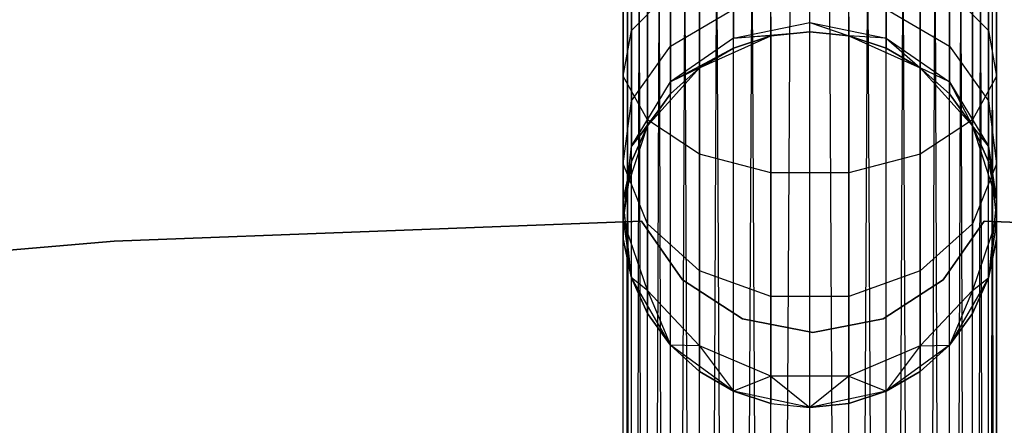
# Model space of a CAD drawing. Extents: x -102 to 102, y -101 to 102.
# Tile 253 of 256: x -4.21 to 1.04, y 59.37 to 61.53. Entities that reach past the tile are written whole.
import ezdxf

# ---------------------------------------------------------------- set-up
doc = ezdxf.new("R2010")
doc.units = 0
doc.header["$LTSCALE"] = 25.4
doc.layers.get('0').update_dxf_attribs({"linetype": 'CONTINUOUS'})

# ---------------------------------------------------------------- blocks, each defined once
blk = doc.blocks.new('NL2500011659_STL')
at = {"color": 0}
for p, q in [((-0.9945, 43.2608, -7.3955), (-0.9945, 80.6418, -7.3955)), ((-0.9945, 43.2608, -7.6045), (-0.9945, 80.6418, -7.3955)), ((-0.9945, 80.6418, -7.3955), (-0.9511, 43.2608, -7.191)), ((-0.9511, 80.6418, -7.809), (-0.9945, 43.2608, -7.6045)), ((-0.9945, 43.2608, -7.6045), (-0.9945, 80.6418, -7.3955)), ((-0.9945, 43.2608, -7.3955), (-0.9945, 80.6418, -7.3955)), ((-0.9945, 80.6418, -7.3955), (-0.9511, 43.2608, -7.191)), ((-0.9511, 80.6418, -7.809), (-0.9945, 43.2608, -7.6045)), ((-0.9511, 43.2608, -7.191), (-0.866, 80.6418, -7)), ((-0.9511, 43.2608, -7.191), (-0.866, 80.6418, -7)), ((-0.866, 43.2608, -8), (-0.9511, 80.6418, -7.809)), ((-0.866, 43.2608, -8), (-0.9511, 80.6418, -7.809)), ((-0.9511, 43.2608, -7.809), (-0.9511, 80.6418, -7.809)), ((-0.9511, 43.2608, -7.809), (-0.9511, 80.6418, -7.809)), ((-0.866, 80.6418, -7), (-0.7431, 43.2608, -6.8309)), ((-0.866, 43.2608, -7), (-0.866, 80.6418, -7)), ((-0.866, 43.2608, -7), (-0.866, 80.6418, -7)), ((-0.866, 80.6418, -7), (-0.7431, 43.2608, -6.8309)), ((-0.7431, 80.6418, -8.1691), (-0.866, 43.2608, -8)), ((-0.7431, 80.6418, -8.1691), (-0.866, 43.2608, -8)), ((-0.7431, 43.2608, -6.8309), (-0.5878, 80.6418, -6.691)), ((-0.7431, 43.2608, -6.8309), (-0.5878, 80.6418, -6.691)), ((-0.5878, 43.2608, -8.309), (-0.7431, 80.6418, -8.1691)), ((-0.5878, 43.2608, -8.309), (-0.7431, 80.6418, -8.1691)), ((-0.7431, 43.2608, -8.1691), (-0.7431, 80.6418, -8.1691)), ((-0.7431, 43.2608, -8.1691), (-0.7431, 80.6418, -8.1691)), ((-0.5878, 80.6418, -6.691), (-0.4067, 43.2608, -6.5865)), ((-0.5878, 43.2608, -6.691), (-0.5878, 80.6418, -6.691)), ((-0.5878, 43.2608, -6.691), (-0.5878, 80.6418, -6.691)), ((-0.5878, 80.6418, -6.691), (-0.4067, 43.2608, -6.5865)), ((-0.4067, 80.6418, -8.4135), (-0.5878, 43.2608, -8.309)), ((-0.4067, 80.6418, -8.4135), (-0.5878, 43.2608, -8.309)), ((-0.4067, 43.2608, -6.5865), (-0.2079, 80.6418, -6.5218)), ((-0.4067, 43.2608, -6.5865), (-0.2079, 80.6418, -6.5218)), ((-0.2079, 43.2608, -8.4782), (-0.4067, 80.6418, -8.4135)), ((-0.2079, 43.2608, -8.4782), (-0.4067, 80.6418, -8.4135)), ((-0.4067, 43.2608, -8.4135), (-0.4067, 80.6418, -8.4135)), ((-0.4067, 43.2608, -8.4135), (-0.4067, 80.6418, -8.4135)), ((-0.2079, 43.2608, -6.5218), (-0.2079, 80.6418, -6.5218)), ((-0.2079, 43.2608, -6.5218), (-0.2079, 80.6418, -6.5218)), ((-0.2079, 43.2608, -8.4782), (0, 80.6418, -8.5)), ((-0.2079, 43.2608, -8.4782), (0, 80.6418, -8.5)), ((0.2079, 43.2608, -8.4782), (0, 80.6418, -8.5)), ((0, 43.2608, -6.5), (0, 80.6418, -6.5)), ((0, 43.2608, -6.5), (0, 80.6418, -6.5)), ((0, 43.2608, -8.5), (0, 80.6418, -8.5)), ((0.2079, 43.2608, -8.4782), (0, 80.6418, -8.5)), ((0, 43.2608, -8.5), (0, 80.6418, -8.5)), ((0.4067, 80.6418, -8.4135), (0.2079, 43.2608, -8.4782)), ((0.4067, 80.6418, -8.4135), (0.2079, 43.2608, -8.4782)), ((0.2079, 80.6418, -6.5218), (0.4067, 43.2608, -6.5865)), ((0.2079, 43.2608, -6.5218), (0.2079, 80.6418, -6.5218)), ((0.2079, 43.2608, -6.5218), (0.2079, 80.6418, -6.5218)), ((0.2079, 80.6418, -6.5218), (0.4067, 43.2608, -6.5865)), ((0.5878, 43.2608, -8.309), (0.4067, 80.6418, -8.4135)), ((0.5878, 43.2608, -8.309), (0.4067, 80.6418, -8.4135)), ((0.4067, 43.2608, -8.4135), (0.4067, 80.6418, -8.4135)), ((0.4067, 43.2608, -8.4135), (0.4067, 80.6418, -8.4135)), ((0.4067, 43.2608, -6.5865), (0.5878, 80.6418, -6.691)), ((0.4067, 43.2608, -6.5865), (0.5878, 80.6418, -6.691)), ((0.7431, 80.6418, -8.1691), (0.5878, 43.2608, -8.309)), ((0.7431, 80.6418, -8.1691), (0.5878, 43.2608, -8.309)), ((0.5878, 80.6418, -6.691), (0.7431, 43.2608, -6.8309)), ((0.5878, 43.2608, -6.691), (0.5878, 80.6418, -6.691)), ((0.5878, 43.2608, -6.691), (0.5878, 80.6418, -6.691)), ((0.5878, 80.6418, -6.691), (0.7431, 43.2608, -6.8309)), ((0.866, 43.2608, -8), (0.7431, 80.6418, -8.1691)), ((0.866, 43.2608, -8), (0.7431, 80.6418, -8.1691)), ((0.7431, 43.2608, -8.1691), (0.7431, 80.6418, -8.1691)), ((0.7431, 43.2608, -8.1691), (0.7431, 80.6418, -8.1691)), ((0.7431, 43.2608, -6.8309), (0.866, 80.6418, -7)), ((0.7431, 43.2608, -6.8309), (0.866, 80.6418, -7)), ((0.9511, 80.6418, -7.809), (0.866, 43.2608, -8)), ((0.9511, 80.6418, -7.809), (0.866, 43.2608, -8)), ((0.866, 80.6418, -7), (0.9511, 43.2608, -7.191)), ((0.866, 43.2608, -7), (0.866, 80.6418, -7)), ((0.866, 43.2608, -7), (0.866, 80.6418, -7)), ((0.866, 80.6418, -7), (0.9511, 43.2608, -7.191)), ((0.9945, 43.2608, -7.6045), (0.9511, 80.6418, -7.809)), ((0.9945, 43.2608, -7.6045), (0.9511, 80.6418, -7.809)), ((0.9511, 43.2608, -7.809), (0.9511, 80.6418, -7.809)), ((0.9511, 43.2608, -7.809), (0.9511, 80.6418, -7.809)), ((0.9511, 43.2608, -7.191), (0.9945, 80.6418, -7.3955)), ((0.9511, 43.2608, -7.191), (0.9945, 80.6418, -7.3955)), ((0.9945, 80.6418, -7.3955), (0.9945, 43.2608, -7.6045)), ((0.9945, 43.2608, -7.3955), (0.9945, 80.6418, -7.3955)), ((0.9945, 80.6418, -7.3955), (0.9945, 43.2608, -7.6045)), ((0.9945, 43.2608, -7.3955), (0.9945, 80.6418, -7.3955)), ((-0.9511, 61.9383, -307.8918), (-0.9511, 61.4669, -308.132)), ((-0.9511, 61.9383, -307.8918), (-0.9511, 61.4669, -308.132)), ((0.9511, 61.9383, -307.8918), (0.9511, 61.4669, -308.132)), ((0.9511, 61.9383, -307.8918), (0.9511, 61.4669, -308.132)), ((-0.9945, 61.8105, -307.4985), (-0.9945, 61.2238, -307.7974)), ((-0.9945, 61.8105, -307.4985), (-0.9945, 61.2238, -307.7974)), ((0.9945, 61.8105, -307.4985), (0.9945, 61.2238, -307.7974)), ((0.9945, 61.8105, -307.4985), (0.9945, 61.2238, -307.7974)), ((-0.9511, 61.4669, -308.132), (-0.7431, 61.6785, -308.4233)), ((-0.9511, 61.4669, -308.132), (-0.7431, 61.6785, -308.4233)), ((-0.866, 61.6883, -307.1223), (-0.866, 60.9913, -307.4774)), ((-0.866, 61.6883, -307.1223), (-0.866, 60.9913, -307.4774)), ((-0.7431, 61.6785, -308.4233), (-0.7431, 61.3841, -308.7177)), ((-0.7431, 61.6785, -308.4233), (-0.7431, 61.3841, -308.7177)), ((0, 61.5098, -309.191), (0, 61.6518, -308.9122)), ((0, 61.5098, -309.191), (0, 61.6518, -308.9122)), ((0.7431, 61.6785, -308.4233), (0.7431, 61.3841, -308.7177)), ((0.7431, 61.6785, -308.4233), (0.7431, 61.3841, -308.7177)), ((0.7431, 61.6785, -308.4233), (0.9511, 61.4669, -308.132)), ((0.7431, 61.6785, -308.4233), (0.9511, 61.4669, -308.132)), ((0.866, 61.6883, -307.1223), (0.866, 60.9913, -307.4774)), ((0.866, 61.6883, -307.1223), (0.866, 60.9913, -307.4774)), ((-0.5878, 61.5928, -306.8285), (-0.5878, 60.8097, -307.2274)), ((-0.5878, 61.5928, -306.8285), (-0.5878, 60.8097, -307.2274)), ((0.5878, 61.5928, -306.8285), (0.5878, 60.8097, -307.2274)), ((0.5878, 61.5928, -306.8285), (0.5878, 60.8097, -307.2274)), ((-0.7431, 61.3841, -308.7177), (-0.4067, 61.5818, -308.8614)), ((-0.7431, 61.3841, -308.7177), (-0.4067, 61.5818, -308.8614)), ((-0.4067, 61.5818, -308.8614), (-0.4067, 61.4275, -309.1643)), ((-0.4067, 61.5818, -308.8614), (-0.4067, 61.4275, -309.1643)), ((-0.2079, 61.5405, -306.6676), (-0.2079, 60.7103, -307.0906)), ((-0.2079, 61.5405, -306.6676), (-0.2079, 60.7103, -307.0906)), ((0.2079, 61.5405, -306.6676), (0.2079, 60.7103, -307.0906)), ((0.2079, 61.5405, -306.6676), (0.2079, 60.7103, -307.0906)), ((0.4067, 61.5818, -308.8614), (0.4067, 61.4275, -309.1643)), ((0.4067, 61.5818, -308.8614), (0.4067, 61.4275, -309.1643)), ((0.4067, 61.5818, -308.8614), (0.7431, 61.3841, -308.7177)), ((0.4067, 61.5818, -308.8614), (0.7431, 61.3841, -308.7177)), ((-0.4067, 61.4275, -309.1643), (0, 61.5098, -309.191)), ((-0.4067, 61.4275, -309.1643), (0, 61.5098, -309.191)), ((0, 61.4608, -309.5), (0, 61.5098, -309.191)), ((0, 61.5098, -309.191), (0.2079, 61.439, -309.5)), ((0, 61.5098, -309.191), (0.2079, 61.439, -309.5)), ((0, 61.5098, -309.191), (0.4067, 61.4275, -309.1643)), ((0, 61.5098, -309.191), (0.4067, 61.4275, -309.1643)), ((0, 61.4608, -309.5), (0, 61.5098, -309.191)), ((-0.9945, 61.2238, -307.7974), (-0.9511, 61.4669, -308.132)), ((-0.9945, 61.2238, -307.7974), (-0.9511, 61.4669, -308.132)), ((-0.9511, 61.4669, -308.132), (-0.9511, 61.0928, -308.5061)), ((-0.9511, 61.4669, -308.132), (-0.9511, 61.0928, -308.5061)), ((-0.5878, 61.2698, -314), (-0.2079, 61.439, -314)), ((-0.5878, 61.2698, -314), (-0.2079, 61.439, -314)), ((-0.4067, 61.4275, -309.1643), (0, 61.4608, -309.5)), ((-0.4067, 61.4275, -309.1643), (0, 61.4608, -309.5)), ((-0.2079, 61.439, -309.5), (-0.4067, 61.4275, -309.1643)), ((-0.2079, 61.439, -309.5), (-0.4067, 61.4275, -309.1643)), ((-0.2079, 61.439, -309.5), (-0.4067, 61.3744, -309.5)), ((-0.4067, 61.3744, -309.5), (-0.2079, 61.439, -314)), ((-0.4067, 61.3744, -309.5), (-0.2079, 61.439, -314)), ((-0.2079, 61.439, -309.5), (-0.4067, 61.3744, -309.5)), ((-0.2079, 61.439, -314), (0, 61.4608, -314)), ((0, 61.4608, -309.5), (-0.2079, 61.439, -309.5)), ((0, 61.4608, -309.5), (-0.2079, 61.439, -309.5)), ((-0.2079, 61.439, -314), (0, 61.4608, -314)), ((-0.2079, 61.439, -309.5), (-0.2079, 61.439, -314)), ((-0.2079, 61.439, -309.5), (-0.2079, 61.439, -314)), ((0, 61.4608, -314), (0.2079, 61.439, -314)), ((0.2079, 61.439, -309.5), (0, 61.4608, -309.5)), ((0, 61.4608, -309.5), (0, 61.4608, -314)), ((0, 61.4608, -309.5), (0, 61.4608, -314)), ((0.2079, 61.439, -309.5), (0, 61.4608, -309.5)), ((0, 61.4608, -314), (0.2079, 61.439, -314)), ((0.2079, 61.439, -314), (0.5878, 61.2698, -314)), ((0.4067, 61.4275, -309.1643), (0.2079, 61.439, -309.5)), ((0.4067, 61.4275, -309.1643), (0.2079, 61.439, -309.5)), ((0.4067, 61.3744, -309.5), (0.2079, 61.439, -309.5)), ((0.2079, 61.439, -314), (0.4067, 61.3744, -309.5)), ((0.2079, 61.439, -314), (0.5878, 61.2698, -314)), ((0.2079, 61.439, -309.5), (0.2079, 61.439, -314)), ((0.2079, 61.439, -309.5), (0.2079, 61.439, -314)), ((0.4067, 61.3744, -309.5), (0.2079, 61.439, -309.5)), ((0.2079, 61.439, -314), (0.4067, 61.3744, -309.5)), ((0.9511, 61.4669, -308.132), (0.9511, 61.0928, -308.5061)), ((0.9511, 61.4669, -308.132), (0.9511, 61.0928, -308.5061)), ((0.9511, 61.4669, -308.132), (0.9945, 61.2238, -307.7974)), ((0.9511, 61.4669, -308.132), (0.9945, 61.2238, -307.7974)), ((-0.9511, 61.0928, -308.5061), (-0.7431, 61.3841, -308.7177)), ((-0.9511, 61.0928, -308.5061), (-0.7431, 61.3841, -308.7177)), ((-0.4067, 61.4275, -309.1643), (-0.7431, 61.1951, -309.0887)), ((-0.4067, 61.4275, -309.1643), (-0.7431, 61.1951, -309.0887)), ((-0.7431, 61.3841, -308.7177), (-0.7431, 61.1951, -309.0887)), ((-0.7431, 61.3841, -308.7177), (-0.7431, 61.1951, -309.0887)), ((-0.4067, 61.3744, -309.5), (-0.4067, 61.4275, -309.1643)), ((-0.4067, 61.3744, -309.5), (-0.4067, 61.4275, -309.1643)), ((0.4067, 61.4275, -309.1643), (0.4067, 61.3744, -309.5)), ((0.4067, 61.4275, -309.1643), (0.4067, 61.3744, -309.5)), ((0.4067, 61.4275, -309.1643), (0.5878, 61.2698, -309.5)), ((0.4067, 61.4275, -309.1643), (0.5878, 61.2698, -309.5)), ((0.4067, 61.4275, -309.1643), (0.7431, 61.1951, -309.0887)), ((0.4067, 61.4275, -309.1643), (0.7431, 61.1951, -309.0887)), ((0.7431, 61.3841, -308.7177), (0.7431, 61.1951, -309.0887)), ((0.7431, 61.3841, -308.7177), (0.7431, 61.1951, -309.0887)), ((0.7431, 61.3841, -308.7177), (0.9511, 61.0928, -308.5061)), ((0.7431, 61.3841, -308.7177), (0.9511, 61.0928, -308.5061)), ((-0.4067, 61.3744, -309.5), (-0.7431, 61.1951, -309.0887)), ((-0.4067, 61.3744, -309.5), (-0.7431, 61.1951, -309.0887)), ((-0.4067, 61.3744, -309.5), (-0.5878, 61.2698, -309.5)), ((-0.5878, 61.2698, -314), (-0.4067, 61.3744, -309.5)), ((-0.4067, 61.3744, -309.5), (-0.5878, 61.2698, -309.5)), ((-0.5878, 61.2698, -314), (-0.4067, 61.3744, -309.5)), ((0.5878, 61.2698, -309.5), (0.4067, 61.3744, -309.5)), ((0.4067, 61.3744, -309.5), (0.5878, 61.2698, -314)), ((0.4067, 61.3744, -309.5), (0.5878, 61.2698, -314)), ((0.5878, 61.2698, -309.5), (0.4067, 61.3744, -309.5)), ((-0.866, 60.9608, -314), (-0.5878, 61.2698, -314)), ((-0.866, 60.9608, -314), (-0.5878, 61.2698, -314)), ((-0.5878, 61.2698, -309.5), (-0.7431, 61.1951, -309.0887)), ((-0.5878, 61.2698, -309.5), (-0.7431, 61.1951, -309.0887)), ((-0.5878, 61.2698, -309.5), (-0.7431, 61.1299, -309.5)), ((-0.7431, 61.1299, -309.5), (-0.5878, 61.2698, -314)), ((-0.7431, 61.1299, -309.5), (-0.5878, 61.2698, -314)), ((-0.5878, 61.2698, -309.5), (-0.7431, 61.1299, -309.5)), ((-0.5878, 61.2698, -309.5), (-0.5878, 61.2698, -314)), ((-0.5878, 61.2698, -309.5), (-0.5878, 61.2698, -314)), ((0.5878, 61.2698, -314), (0.866, 60.9608, -314)), ((0.7431, 61.1951, -309.0887), (0.5878, 61.2698, -309.5)), ((0.7431, 61.1951, -309.0887), (0.5878, 61.2698, -309.5)), ((0.7431, 61.1299, -309.5), (0.5878, 61.2698, -309.5)), ((0.5878, 61.2698, -314), (0.7431, 61.1299, -309.5)), ((0.5878, 61.2698, -314), (0.866, 60.9608, -314)), ((0.5878, 61.2698, -309.5), (0.5878, 61.2698, -314)), ((0.5878, 61.2698, -309.5), (0.5878, 61.2698, -314)), ((0.7431, 61.1299, -309.5), (0.5878, 61.2698, -309.5)), ((0.5878, 61.2698, -314), (0.7431, 61.1299, -309.5)), ((-0.866, 60.9913, -307.4774), (-0.9945, 61.2238, -307.7974)), ((-0.9945, 61.2238, -307.7974), (-0.9945, 60.7582, -308.263)), ((-0.9945, 61.2238, -307.7974), (-0.9945, 60.7582, -308.263)), ((-0.866, 60.9913, -307.4774), (-0.9945, 61.2238, -307.7974)), ((-0.9511, 60.8526, -308.9774), (-0.7431, 61.1951, -309.0887)), ((-0.9511, 60.8526, -308.9774), (-0.7431, 61.1951, -309.0887)), ((-0.7431, 61.1951, -309.0887), (-0.7431, 61.1299, -309.5)), ((-0.7431, 61.1951, -309.0887), (-0.7431, 61.1299, -309.5)), ((0.7431, 61.1951, -309.0887), (0.7431, 61.1299, -309.5)), ((0.7431, 61.1951, -309.0887), (0.7431, 61.1299, -309.5)), ((0.7431, 61.1951, -309.0887), (0.866, 60.9608, -309.5)), ((0.7431, 61.1951, -309.0887), (0.866, 60.9608, -309.5)), ((0.7431, 61.1951, -309.0887), (0.9511, 60.8526, -308.9774)), ((0.7431, 61.1951, -309.0887), (0.9511, 60.8526, -308.9774)), ((0.9945, 61.2238, -307.7974), (0.866, 60.9913, -307.4774)), ((0.9945, 61.2238, -307.7974), (0.866, 60.9913, -307.4774)), ((0.9945, 61.2238, -307.7974), (0.9945, 60.7582, -308.263)), ((0.9945, 61.2238, -307.7974), (0.9945, 60.7582, -308.263)), ((-0.7431, 61.1299, -309.5), (-0.9511, 60.8526, -308.9774)), ((-0.7431, 61.1299, -309.5), (-0.9511, 60.8526, -308.9774)), ((-0.7431, 61.1299, -309.5), (-0.866, 60.9608, -309.5)), ((-0.866, 60.9608, -314), (-0.7431, 61.1299, -309.5)), ((-0.7431, 61.1299, -309.5), (-0.866, 60.9608, -309.5)), ((-0.866, 60.9608, -314), (-0.7431, 61.1299, -309.5)), ((0.866, 60.9608, -309.5), (0.7431, 61.1299, -309.5)), ((0.7431, 61.1299, -309.5), (0.866, 60.9608, -314)), ((0.7431, 61.1299, -309.5), (0.866, 60.9608, -314)), ((0.866, 60.9608, -309.5), (0.7431, 61.1299, -309.5)), ((-0.9945, 60.7582, -308.263), (-0.9511, 61.0928, -308.5061)), ((-0.9945, 60.7582, -308.263), (-0.9511, 61.0928, -308.5061)), ((-0.9511, 61.0928, -308.5061), (-0.9511, 60.8526, -308.9774)), ((-0.9511, 61.0928, -308.5061), (-0.9511, 60.8526, -308.9774)), ((0.9511, 61.0928, -308.5061), (0.9511, 60.8526, -308.9774)), ((0.9511, 61.0928, -308.5061), (0.9511, 60.8526, -308.9774)), ((0.9511, 61.0928, -308.5061), (0.9945, 60.7582, -308.263)), ((0.9511, 61.0928, -308.5061), (0.9945, 60.7582, -308.263)), ((-0.5878, 60.8097, -307.2274), (-0.866, 60.9913, -307.4774)), ((-0.866, 60.9913, -307.4774), (-0.866, 60.4383, -308.0305)), ((-0.866, 60.9913, -307.4774), (-0.866, 60.4383, -308.0305)), ((-0.5878, 60.8097, -307.2274), (-0.866, 60.9913, -307.4774)), ((0.866, 60.9913, -307.4774), (0.5878, 60.8097, -307.2274)), ((0.866, 60.9913, -307.4774), (0.5878, 60.8097, -307.2274)), ((0.866, 60.9913, -307.4774), (0.866, 60.4383, -308.0305)), ((0.866, 60.9913, -307.4774), (0.866, 60.4383, -308.0305)), ((-0.9945, 60.5653, -314), (-0.866, 60.9608, -314)), ((-0.9945, 60.5653, -314), (-0.866, 60.9608, -314)), ((-0.866, 60.9608, -309.5), (-0.9511, 60.8526, -308.9774)), ((-0.866, 60.9608, -309.5), (-0.9511, 60.8526, -308.9774)), ((-0.866, 60.9608, -309.5), (-0.9511, 60.7698, -309.5)), ((-0.9511, 60.7698, -309.5), (-0.866, 60.9608, -314)), ((-0.9511, 60.7698, -309.5), (-0.866, 60.9608, -314)), ((-0.866, 60.9608, -309.5), (-0.9511, 60.7698, -309.5)), ((-0.866, 60.9608, -309.5), (-0.866, 60.9608, -314)), ((-0.866, 60.9608, -309.5), (-0.866, 60.9608, -314)), ((0.866, 60.9608, -314), (0.9945, 60.5653, -314)), ((0.9511, 60.8526, -308.9774), (0.866, 60.9608, -309.5)), ((0.9511, 60.8526, -308.9774), (0.866, 60.9608, -309.5)), ((0.9511, 60.7698, -309.5), (0.866, 60.9608, -309.5)), ((0.866, 60.9608, -314), (0.9511, 60.7698, -309.5)), ((0.866, 60.9608, -314), (0.9945, 60.5653, -314)), ((0.866, 60.9608, -309.5), (0.866, 60.9608, -314)), ((0.866, 60.9608, -309.5), (0.866, 60.9608, -314)), ((0.9511, 60.7698, -309.5), (0.866, 60.9608, -309.5)), ((0.866, 60.9608, -314), (0.9511, 60.7698, -309.5)), ((-0.9945, 60.4593, -308.8497), (-0.9511, 60.8526, -308.9774)), ((-0.9945, 60.4593, -308.8497), (-0.9511, 60.8526, -308.9774)), ((-0.9511, 60.7698, -309.5), (-0.9511, 60.8526, -308.9774)), ((-0.9511, 60.7698, -309.5), (-0.9511, 60.8526, -308.9774)), ((-0.2079, 60.7103, -307.0906), (-0.5878, 60.8097, -307.2274)), ((-0.5878, 60.8097, -307.2274), (-0.5878, 60.1883, -307.8489)), ((-0.5878, 60.8097, -307.2274), (-0.5878, 60.1883, -307.8489)), ((-0.2079, 60.7103, -307.0906), (-0.5878, 60.8097, -307.2274)), ((0.5878, 60.8097, -307.2274), (0.2079, 60.7103, -307.0906)), ((0.5878, 60.8097, -307.2274), (0.2079, 60.7103, -307.0906)), ((0.5878, 60.8097, -307.2274), (0.5878, 60.1883, -307.8489)), ((0.5878, 60.8097, -307.2274), (0.5878, 60.1883, -307.8489)), ((0.9511, 60.8526, -308.9774), (0.9511, 60.7698, -309.5)), ((0.9511, 60.8526, -308.9774), (0.9511, 60.7698, -309.5)), ((0.9511, 60.8526, -308.9774), (0.9945, 60.5653, -309.5)), ((0.9511, 60.8526, -308.9774), (0.9945, 60.5653, -309.5)), ((0.9511, 60.8526, -308.9774), (0.9945, 60.4593, -308.8497)), ((0.9511, 60.8526, -308.9774), (0.9945, 60.4593, -308.8497)), ((-0.9511, 60.7698, -309.5), (-0.9945, 60.4593, -308.8497)), ((-0.9511, 60.7698, -309.5), (-0.9945, 60.4593, -308.8497)), ((-0.9511, 60.7698, -309.5), (-0.9945, 60.5653, -309.5)), ((-0.9945, 60.5653, -314), (-0.9511, 60.7698, -309.5)), ((-0.9511, 60.7698, -309.5), (-0.9945, 60.5653, -309.5)), ((-0.9945, 60.5653, -314), (-0.9511, 60.7698, -309.5)), ((-0.866, 60.4383, -308.0305), (-0.9945, 60.7582, -308.263)), ((-0.9945, 60.7582, -308.263), (-0.9945, 60.4593, -308.8497)), ((-0.9945, 60.7582, -308.263), (-0.9945, 60.4593, -308.8497)), ((-0.866, 60.4383, -308.0305), (-0.9945, 60.7582, -308.263)), ((0.9945, 60.7582, -308.263), (0.866, 60.4383, -308.0305)), ((0.9945, 60.7582, -308.263), (0.866, 60.4383, -308.0305)), ((0.9945, 60.5653, -309.5), (0.9511, 60.7698, -309.5)), ((0.9511, 60.7698, -309.5), (0.9945, 60.5653, -314)), ((0.9511, 60.7698, -309.5), (0.9945, 60.5653, -314)), ((0.9945, 60.5653, -309.5), (0.9511, 60.7698, -309.5)), ((0.9945, 60.7582, -308.263), (0.9945, 60.4593, -308.8497)), ((0.9945, 60.7582, -308.263), (0.9945, 60.4593, -308.8497)), ((0.2079, 60.7103, -307.0906), (-0.2079, 60.7103, -307.0906)), ((-0.2079, 60.7103, -307.0906), (-0.2079, 60.0514, -307.7495)), ((-0.2079, 60.7103, -307.0906), (-0.2079, 60.0514, -307.7495)), ((0.2079, 60.7103, -307.0906), (-0.2079, 60.7103, -307.0906)), ((0.2079, 60.7103, -307.0906), (0.2079, 60.0514, -307.7495)), ((0.2079, 60.7103, -307.0906), (0.2079, 60.0514, -307.7495)), ((-0.9511, 60.1518, -314), (-0.9945, 60.5653, -314)), ((-0.9945, 60.5653, -309.5), (-0.9945, 60.4593, -308.8497)), ((-0.9945, 60.5653, -309.5), (-0.9945, 60.4593, -308.8497)), ((-0.9945, 60.5653, -309.5), (-0.9945, 60.5653, -314)), ((-0.9945, 60.3563, -309.5), (-0.9945, 60.5653, -314)), ((-0.9945, 60.3563, -309.5), (-0.9945, 60.5653, -314)), ((-0.9511, 60.1518, -314), (-0.9945, 60.5653, -314)), ((-0.9945, 60.5653, -309.5), (-0.9945, 60.5653, -314)), ((0.9945, 60.5653, -314), (0.9511, 60.1518, -314)), ((0.9945, 60.5653, -314), (0.9511, 60.1518, -314)), ((0.9945, 60.4593, -308.8497), (0.9945, 60.5653, -309.5)), ((0.9945, 60.5653, -314), (0.9945, 60.3563, -309.5)), ((0.9945, 60.5653, -309.5), (0.9945, 60.5653, -314)), ((0.9945, 60.4593, -308.8497), (0.9945, 60.5653, -309.5)), ((0.9945, 60.5653, -314), (0.9945, 60.3563, -309.5)), ((0.9945, 60.5653, -309.5), (0.9945, 60.5653, -314)), ((-3.7069, 60.3455, -312), (-0.898, 60.4533, -312)), ((-0.898, 60.4533, -314), (-3.7069, 60.3455, -314)), ((-0.898, 60.4533, -314), (-3.7069, 60.3455, -314)), ((-3.7069, 60.3455, -312), (-0.898, 60.4533, -312)), ((-0.866, 60.0832, -308.7274), (-0.9945, 60.4593, -308.8497)), ((-0.9945, 60.4593, -308.8497), (-0.9511, 60.1518, -309.5)), ((-0.9945, 60.4593, -308.8497), (-0.9511, 60.1518, -309.5)), ((-0.9945, 60.4593, -308.8497), (-0.9945, 60.3563, -309.5)), ((-0.9945, 60.4593, -308.8497), (-0.9945, 60.3563, -309.5)), ((-0.866, 60.0832, -308.7274), (-0.9945, 60.4593, -308.8497)), ((-0.898, 60.4533, -312), (-0.898, 60.4533, -314)), ((-0.898, 60.4533, -312), (-0.898, 60.4533, -314)), ((-0.898, 60.4533, -312), (-0.6791, 60.1407, -312)), ((-0.6791, 60.1407, -314), (-0.898, 60.4533, -314)), ((-0.6791, 60.1407, -314), (-0.898, 60.4533, -314)), ((-0.898, 60.4533, -312), (-0.6791, 60.1407, -312)), ((-0.5878, 60.1883, -307.8489), (-0.866, 60.4383, -308.0305)), ((-0.866, 60.4383, -308.0305), (-0.866, 60.0832, -308.7274)), ((-0.866, 60.4383, -308.0305), (-0.866, 60.0832, -308.7274)), ((-0.5878, 60.1883, -307.8489), (-0.866, 60.4383, -308.0305)), ((0.866, 60.4383, -308.0305), (0.5878, 60.1883, -307.8489)), ((0.866, 60.4383, -308.0305), (0.5878, 60.1883, -307.8489)), ((0.71, 60.1407, -312), (0.9289, 60.4533, -312)), ((0.9289, 60.4533, -314), (0.71, 60.1407, -314)), ((0.9289, 60.4533, -314), (0.71, 60.1407, -314)), ((0.71, 60.1407, -312), (0.9289, 60.4533, -312)), ((0.9945, 60.4593, -308.8497), (0.866, 60.0832, -308.7274)), ((0.9945, 60.4593, -308.8497), (0.866, 60.0832, -308.7274)), ((0.866, 60.4383, -308.0305), (0.866, 60.0832, -308.7274)), ((0.866, 60.4383, -308.0305), (0.866, 60.0832, -308.7274)), ((0.9289, 60.4533, -312), (0.9289, 60.4533, -314)), ((0.9289, 60.4533, -312), (3.7371, 60.3455, -312)), ((3.7371, 60.3455, -314), (0.9289, 60.4533, -314)), ((0.9289, 60.4533, -312), (0.9289, 60.4533, -314)), ((3.7371, 60.3455, -314), (0.9289, 60.4533, -314)), ((0.9289, 60.4533, -312), (3.7371, 60.3455, -312)), ((0.9945, 60.4593, -308.8497), (0.9511, 60.1518, -309.5)), ((0.9945, 60.4593, -308.8497), (0.9511, 60.1518, -309.5)), ((0.9945, 60.4593, -308.8497), (0.9945, 60.3563, -309.5)), ((0.9945, 60.4593, -308.8497), (0.9945, 60.3563, -309.5)), ((-6.5077, 60.1073, -312), (-3.7069, 60.3455, -312)), ((-3.7069, 60.3455, -314), (-6.5077, 60.1073, -314)), ((-3.7069, 60.3455, -314), (-6.5077, 60.1073, -314)), ((-6.5077, 60.1073, -312), (-3.7069, 60.3455, -312)), ((-3.7069, 60.3455, -312), (-3.7069, 60.3455, -314)), ((-3.7069, 60.3455, -312), (-3.7069, 60.3455, -314)), ((-0.9945, 60.3563, -309.5), (-0.9511, 60.1518, -309.5)), ((-0.9511, 60.1518, -314), (-0.9945, 60.3563, -309.5)), ((-0.9945, 60.3563, -309.5), (-0.9511, 60.1518, -309.5)), ((-0.9511, 60.1518, -314), (-0.9945, 60.3563, -309.5)), ((0.9511, 60.1518, -309.5), (0.9945, 60.3563, -309.5)), ((0.9945, 60.3563, -309.5), (0.9511, 60.1518, -314)), ((0.9945, 60.3563, -309.5), (0.9511, 60.1518, -314)), ((0.9511, 60.1518, -309.5), (0.9945, 60.3563, -309.5)), ((-0.2079, 60.0514, -307.7495), (-0.5878, 60.1883, -307.8489)), ((-0.5878, 60.1883, -307.8489), (-0.5878, 59.7893, -308.632)), ((-0.5878, 60.1883, -307.8489), (-0.5878, 59.7893, -308.632)), ((-0.2079, 60.0514, -307.7495), (-0.5878, 60.1883, -307.8489)), ((0.5878, 60.1883, -307.8489), (0.2079, 60.0514, -307.7495)), ((0.5878, 60.1883, -307.8489), (0.2079, 60.0514, -307.7495)), ((0.5878, 60.1883, -307.8489), (0.5878, 59.7893, -308.632)), ((0.5878, 60.1883, -307.8489), (0.5878, 59.7893, -308.632)), ((-0.7431, 59.7917, -314), (-0.9511, 60.1518, -314)), ((-0.866, 60.0832, -308.7274), (-0.9511, 60.1518, -309.5)), ((-0.9511, 60.1518, -309.5), (-0.866, 59.9608, -309.5)), ((-0.866, 60.0832, -308.7274), (-0.9511, 60.1518, -309.5)), ((-0.866, 59.9608, -309.5), (-0.9511, 60.1518, -314)), ((-0.7431, 59.7917, -314), (-0.9511, 60.1518, -314)), ((-0.866, 59.9608, -309.5), (-0.9511, 60.1518, -314)), ((-0.9511, 60.1518, -309.5), (-0.866, 59.9608, -309.5)), ((-0.9511, 60.1518, -309.5), (-0.9511, 60.1518, -314)), ((-0.9511, 60.1518, -309.5), (-0.9511, 60.1518, -314)), ((-0.6791, 60.1407, -312), (-0.6791, 60.1407, -314)), ((-0.6791, 60.1407, -312), (-0.6791, 60.1407, -314)), ((-0.6791, 60.1407, -312), (-0.3591, 59.933, -312)), ((-0.3591, 59.933, -314), (-0.6791, 60.1407, -314)), ((-0.3591, 59.933, -314), (-0.6791, 60.1407, -314)), ((-0.6791, 60.1407, -312), (-0.3591, 59.933, -312)), ((0.39, 59.933, -312), (0.71, 60.1407, -312)), ((0.71, 60.1407, -314), (0.39, 59.933, -314)), ((0.71, 60.1407, -314), (0.39, 59.933, -314)), ((0.39, 59.933, -312), (0.71, 60.1407, -312)), ((0.71, 60.1407, -312), (0.71, 60.1407, -314)), ((0.71, 60.1407, -312), (0.71, 60.1407, -314)), ((0.9511, 60.1518, -314), (0.7431, 59.7917, -314)), ((0.9511, 60.1518, -314), (0.7431, 59.7917, -314)), ((0.866, 60.0832, -308.7274), (0.9511, 60.1518, -309.5)), ((0.866, 60.0832, -308.7274), (0.9511, 60.1518, -309.5)), ((0.866, 59.9608, -309.5), (0.9511, 60.1518, -309.5)), ((0.9511, 60.1518, -314), (0.866, 59.9608, -309.5)), ((0.866, 59.9608, -309.5), (0.9511, 60.1518, -309.5)), ((0.9511, 60.1518, -314), (0.866, 59.9608, -309.5)), ((0.9511, 60.1518, -309.5), (0.9511, 60.1518, -314)), ((0.9511, 60.1518, -309.5), (0.9511, 60.1518, -314)), ((-0.5878, 59.7893, -308.632), (-0.866, 60.0832, -308.7274)), ((-0.866, 60.0832, -308.7274), (-0.7431, 59.7917, -309.5)), ((-0.866, 60.0832, -308.7274), (-0.7431, 59.7917, -309.5)), ((-0.866, 60.0832, -308.7274), (-0.866, 59.9608, -309.5)), ((-0.866, 60.0832, -308.7274), (-0.866, 59.9608, -309.5)), ((-0.5878, 59.7893, -308.632), (-0.866, 60.0832, -308.7274)), ((0.866, 60.0832, -308.7274), (0.5878, 59.7893, -308.632)), ((0.866, 60.0832, -308.7274), (0.5878, 59.7893, -308.632)), ((0.866, 60.0832, -308.7274), (0.7431, 59.7917, -309.5)), ((0.866, 60.0832, -308.7274), (0.7431, 59.7917, -309.5)), ((0.866, 60.0832, -308.7274), (0.866, 59.9608, -309.5)), ((0.866, 60.0832, -308.7274), (0.866, 59.9608, -309.5)), ((0.2079, 60.0514, -307.7495), (-0.2079, 60.0514, -307.7495)), ((-0.2079, 60.0514, -307.7495), (-0.2079, 59.6284, -308.5797)), ((-0.2079, 60.0514, -307.7495), (-0.2079, 59.6284, -308.5797)), ((0.2079, 60.0514, -307.7495), (-0.2079, 60.0514, -307.7495)), ((0.2079, 60.0514, -307.7495), (0.2079, 59.6284, -308.5797)), ((0.2079, 60.0514, -307.7495), (0.2079, 59.6284, -308.5797)), ((-0.866, 59.9608, -309.5), (-0.7431, 59.7917, -309.5)), ((-0.7431, 59.7917, -314), (-0.866, 59.9608, -309.5)), ((-0.866, 59.9608, -309.5), (-0.7431, 59.7917, -309.5)), ((-0.7431, 59.7917, -314), (-0.866, 59.9608, -309.5)), ((-0.3591, 59.933, -312), (-0.3591, 59.933, -314)), ((-0.3591, 59.933, -312), (-0.3591, 59.933, -314)), ((-0.3591, 59.933, -312), (0.0154, 59.8602, -312)), ((0.0154, 59.8602, -314), (-0.3591, 59.933, -314)), ((0.0154, 59.8602, -314), (-0.3591, 59.933, -314)), ((-0.3591, 59.933, -312), (0.0154, 59.8602, -312)), ((0.0154, 59.8602, -312), (0.39, 59.933, -312)), ((0.39, 59.933, -314), (0.0154, 59.8602, -314)), ((0.39, 59.933, -314), (0.0154, 59.8602, -314)), ((0.0154, 59.8602, -312), (0.39, 59.933, -312)), ((0.39, 59.933, -312), (0.39, 59.933, -314)), ((0.39, 59.933, -312), (0.39, 59.933, -314)), ((0.7431, 59.7917, -309.5), (0.866, 59.9608, -309.5)), ((0.866, 59.9608, -309.5), (0.7431, 59.7917, -314)), ((0.866, 59.9608, -309.5), (0.7431, 59.7917, -314)), ((0.7431, 59.7917, -309.5), (0.866, 59.9608, -309.5)), ((0.0154, 59.8602, -312), (0.0154, 59.8602, -314)), ((0.0154, 59.8602, -312), (0.0154, 59.8602, -314)), ((-0.4067, 59.5473, -314), (-0.7431, 59.7917, -314)), ((-0.5878, 59.7893, -308.632), (-0.7431, 59.7917, -309.5)), ((-0.7431, 59.7917, -309.5), (-0.5878, 59.6518, -309.5)), ((-0.5878, 59.7893, -308.632), (-0.7431, 59.7917, -309.5)), ((-0.5878, 59.6518, -309.5), (-0.7431, 59.7917, -314)), ((-0.4067, 59.5473, -314), (-0.7431, 59.7917, -314)), ((-0.5878, 59.6518, -309.5), (-0.7431, 59.7917, -314)), ((-0.7431, 59.7917, -309.5), (-0.5878, 59.6518, -309.5)), ((-0.7431, 59.7917, -309.5), (-0.7431, 59.7917, -314)), ((-0.7431, 59.7917, -309.5), (-0.7431, 59.7917, -314)), ((-0.2079, 59.6284, -308.5797), (-0.5878, 59.7893, -308.632)), ((-0.5878, 59.7893, -308.632), (-0.4067, 59.5473, -309.5)), ((-0.5878, 59.7893, -308.632), (-0.4067, 59.5473, -309.5)), ((-0.5878, 59.7893, -308.632), (-0.5878, 59.6518, -309.5)), ((-0.5878, 59.7893, -308.632), (-0.5878, 59.6518, -309.5)), ((-0.2079, 59.6284, -308.5797), (-0.5878, 59.7893, -308.632)), ((0.5878, 59.7893, -308.632), (0.2079, 59.6284, -308.5797)), ((0.5878, 59.7893, -308.632), (0.2079, 59.6284, -308.5797)), ((0.7431, 59.7917, -314), (0.4067, 59.5473, -314)), ((0.7431, 59.7917, -314), (0.4067, 59.5473, -314)), ((0.5878, 59.7893, -308.632), (0.4067, 59.5473, -309.5)), ((0.5878, 59.7893, -308.632), (0.4067, 59.5473, -309.5)), ((0.5878, 59.7893, -308.632), (0.7431, 59.7917, -309.5)), ((0.5878, 59.7893, -308.632), (0.7431, 59.7917, -309.5)), ((0.5878, 59.6518, -309.5), (0.7431, 59.7917, -309.5)), ((0.7431, 59.7917, -314), (0.5878, 59.6518, -309.5)), ((0.5878, 59.6518, -309.5), (0.7431, 59.7917, -309.5)), ((0.7431, 59.7917, -314), (0.5878, 59.6518, -309.5)), ((0.5878, 59.7893, -308.632), (0.5878, 59.6518, -309.5)), ((0.5878, 59.7893, -308.632), (0.5878, 59.6518, -309.5)), ((0.7431, 59.7917, -309.5), (0.7431, 59.7917, -314)), ((0.7431, 59.7917, -309.5), (0.7431, 59.7917, -314)), ((-0.5878, 59.6518, -309.5), (-0.4067, 59.5473, -309.5)), ((-0.4067, 59.5473, -314), (-0.5878, 59.6518, -309.5)), ((-0.5878, 59.6518, -309.5), (-0.4067, 59.5473, -309.5)), ((-0.4067, 59.5473, -314), (-0.5878, 59.6518, -309.5)), ((0.4067, 59.5473, -309.5), (0.5878, 59.6518, -309.5)), ((0.5878, 59.6518, -309.5), (0.4067, 59.5473, -314)), ((0.5878, 59.6518, -309.5), (0.4067, 59.5473, -314)), ((0.4067, 59.5473, -309.5), (0.5878, 59.6518, -309.5)), ((-0.2079, 59.6284, -308.5797), (-0.4067, 59.5473, -309.5)), ((-0.2079, 59.6284, -308.5797), (-0.4067, 59.5473, -309.5)), ((0.2079, 59.6284, -308.5797), (-0.2079, 59.6284, -308.5797)), ((-0.2079, 59.6284, -308.5797), (0, 59.4608, -309.5)), ((-0.2079, 59.6284, -308.5797), (0, 59.4608, -309.5)), ((-0.2079, 59.6284, -308.5797), (-0.2079, 59.4827, -309.5)), ((-0.2079, 59.6284, -308.5797), (-0.2079, 59.4827, -309.5)), ((0.2079, 59.6284, -308.5797), (-0.2079, 59.6284, -308.5797)), ((0.2079, 59.6284, -308.5797), (0, 59.4608, -309.5)), ((0.2079, 59.6284, -308.5797), (0, 59.4608, -309.5)), ((0.2079, 59.6284, -308.5797), (0.4067, 59.5473, -309.5)), ((0.2079, 59.6284, -308.5797), (0.4067, 59.5473, -309.5)), ((0.2079, 59.6284, -308.5797), (0.2079, 59.4827, -309.5)), ((0.2079, 59.6284, -308.5797), (0.2079, 59.4827, -309.5)), ((0, 59.4608, -314), (-0.4067, 59.5473, -314)), ((-0.4067, 59.5473, -309.5), (-0.2079, 59.4827, -309.5)), ((-0.2079, 59.4827, -309.5), (-0.4067, 59.5473, -314)), ((0, 59.4608, -314), (-0.4067, 59.5473, -314)), ((-0.2079, 59.4827, -309.5), (-0.4067, 59.5473, -314)), ((-0.4067, 59.5473, -309.5), (-0.2079, 59.4827, -309.5)), ((-0.4067, 59.5473, -309.5), (-0.4067, 59.5473, -314)), ((-0.4067, 59.5473, -309.5), (-0.4067, 59.5473, -314)), ((0.4067, 59.5473, -314), (0, 59.4608, -314)), ((0.4067, 59.5473, -314), (0, 59.4608, -314)), ((0.2079, 59.4827, -309.5), (0.4067, 59.5473, -309.5)), ((0.4067, 59.5473, -314), (0.2079, 59.4827, -309.5)), ((0.2079, 59.4827, -309.5), (0.4067, 59.5473, -309.5)), ((0.4067, 59.5473, -314), (0.2079, 59.4827, -309.5)), ((0.4067, 59.5473, -309.5), (0.4067, 59.5473, -314)), ((0.4067, 59.5473, -309.5), (0.4067, 59.5473, -314)), ((-0.2079, 59.4827, -309.5), (0, 59.4608, -309.5)), ((-0.2079, 59.4827, -309.5), (0, 59.4608, -309.5)), ((-0.2079, 59.4827, -309.5), (0, 59.4608, -314)), ((-0.2079, 59.4827, -309.5), (0, 59.4608, -314)), ((0, 59.4608, -309.5), (0.2079, 59.4827, -309.5)), ((0.2079, 59.4827, -309.5), (0, 59.4608, -314)), ((0, 59.4608, -309.5), (0.2079, 59.4827, -309.5)), ((0.2079, 59.4827, -309.5), (0, 59.4608, -314)), ((0, 59.4608, -309.5), (0, 59.4608, -314)), ((0, 59.4608, -309.5), (0, 59.4608, -314))]:
    blk.add_line(p, q, dxfattribs=at)

msp = doc.modelspace()

# ---------------------------------------------------------------- block references
at = {"color": 0}
msp.add_blockref('NL2500011659_STL', (0, 0), dxfattribs=at)

doc.saveas('drawing.dxf')
